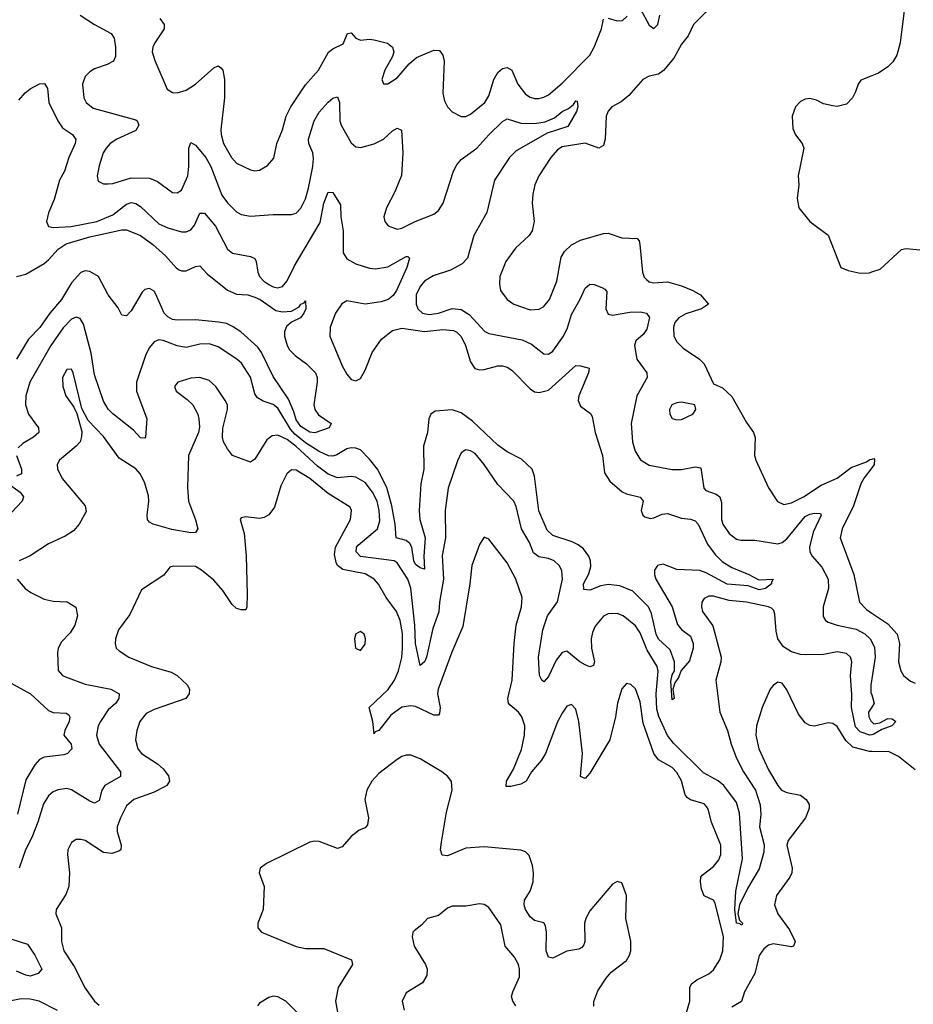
# Model space of a CAD drawing. Header units: inches. Extents: x 1954678 to 2060271, y 904822 to 1016299.
# Tile 47 of 256: x 1976284 to 1980182, y 941416 to 945711. Entities that reach past the tile are written whole.
import ezdxf

# ---------------------------------------------------------------- set-up
doc = ezdxf.new("R2010")
doc.units = ezdxf.units.IN
doc.header["$MEASUREMENT"] = 0
doc.layers.add('B9974', color=7, linetype='Continuous')
doc.layers.add('B9984', color=7, linetype='Continuous')

msp = doc.modelspace()

# ---------------------------------------------------------------- linework, layer by layer
at = {"layer": 'B9974', "color": 5}
for points, elevation in [([(1979330, 945795.3), (1979223.2, 945690), (1979199.2, 945640.8), (1979170, 945604.4), (1979136.8, 945543.2), (1979091.7, 945488.3), (1979070, 945472.9), (1979030, 945464.8), (1979001.7, 945450), (1978940.1, 945379.9), (1978907.2, 945352.8), (1978867.2, 945330), (1978850, 945311.3), (1978841.2, 945290), (1978837.4, 945190), (1978830, 945161.2), (1978810, 945149.6), (1978750, 945171.3), (1978650, 945155.4), (1978630, 945143.2), (1978600.9, 945110), (1978548.9, 945030), (1978530.2, 944990), (1978521.5, 944950), (1978519.6, 944910), (1978528, 944830), (1978519, 944790), (1978505.7, 944770), (1978446.1, 944713.9), (1978404.2, 944655.8), (1978378.5, 944590), (1978376.3, 944556.3), (1978380.3, 944530), (1978410.1, 944490.1), (1978439.5, 944470), (1978510, 944445.5), (1978550, 944447.5), (1978570, 944459.1), (1978595.2, 944490), (1978627.3, 944570), (1978645.9, 944674.1), (1978660.7, 944699.3), (1978690, 944728.9), (1978730, 944749), (1978830, 944778.3), (1978850, 944779), (1978910, 944759.8), (1978976.5, 944756.5), (1978986.3, 944746.3), (1978989.4, 944729.4), (1979000.7, 944610), (1979008.1, 944588.1), (1979017.4, 944577.4), (1979030, 944567.6), (1979050, 944563), (1979110, 944567.6), (1979170, 944550.2), (1979219.5, 944530), (1979253.4, 944510), (1979287.7, 944470), (1979257.3, 944450), (1979190, 944427.7), (1979159.2, 944410), (1979142, 944390), (1979135.1, 944370), (1979137.5, 944330), (1979150, 944306), (1979178, 944278), (1979249.4, 944229.4), (1979268.9, 944210), (1979310, 944122.8), (1979350, 944105.3), (1979390, 944067.6), (1979454, 943954), (1979484, 943910), (1979491.9, 943888.1), (1979488.9, 943810), (1979495.3, 943790), (1979550, 943668.4), (1979589.4, 943609.4), (1979616.2, 943596.2), (1979650, 943603.1), (1979702.2, 943630), (1979779.4, 943680.6), (1979850, 943710.6), (1979910, 943757), (1979978, 943782), (1979992.2, 943792.2), (1980000, 943794)], 580), ([(1978990, 945759.6), (1979030, 945686.5), (1979050, 945671.8), (1979066.9, 945690), (1979076.5, 945730)], 580), ([(1976548, 945730), (1976609.4, 945689.4), (1976682.6, 945650), (1976696.1, 945630), (1976701.6, 945590), (1976701.3, 945550), (1976693.4, 945530), (1976665.2, 945514.8), (1976610, 945495.9), (1976590, 945483.5), (1976570, 945463), (1976557.7, 945430), (1976563.2, 945370), (1976573.2, 945350), (1976604, 945324), (1976790, 945273.4), (1976796, 945270), (1976803.9, 945250), (1976790, 945227.1), (1976707.9, 945190), (1976678.8, 945170), (1976661, 945150), (1976647.8, 945130), (1976630, 945072.7), (1976622.4, 945030), (1976625.8, 945005.8), (1976650, 944994.9), (1976670, 944994.3), (1976690, 944996.1), (1976770, 945020.4), (1976850, 945019.4), (1976884.8, 945004.8), (1976950, 944956.9), (1976970, 944954.9), (1976990, 944967.6), (1977016.5, 945030), (1977021.9, 945070), (1977022, 945150), (1977030, 945175.3), (1977050, 945162.8), (1977095.2, 945110), (1977116.9, 945070), (1977165.4, 944945.4), (1977190, 944911.2), (1977230, 944872.3), (1977250, 944861.2), (1977290, 944852.9), (1977390, 944861.3), (1977470, 944860.3), (1977490, 944867.4), (1977510, 944888.7), (1977530, 944928.8), (1977544, 944976), (1977562.8, 945070), (1977565.1, 945105.1), (1977561.9, 945130), (1977544.7, 945170), (1977543.8, 945190), (1977567.7, 945270), (1977590, 945307.5), (1977630, 945351.2), (1977650, 945368.9), (1977670, 945373.4), (1977678.2, 945350), (1977679.8, 945270), (1977686.3, 945250), (1977730, 945173.1), (1977750, 945155.8), (1977772.4, 945152.4), (1977830, 945169.4), (1977870.4, 945189.6), (1977910, 945225.2), (1977930, 945237), (1977948.5, 945228.5), (1977955, 945130), (1977949.1, 945030.9), (1977919.7, 944960.3), (1977883.1, 944890), (1977872.4, 944850), (1977877.1, 944830), (1977891.6, 944811.6), (1977930, 944797.6), (1977950, 944801.1), (1978009.2, 944830.8), (1978090, 944862.3), (1978110, 944878), (1978130.4, 944910), (1978176, 945050), (1978190, 945078.2), (1978210, 945100.8), (1978278.3, 945150), (1978330, 945208.6), (1978390, 945266.4), (1978410, 945278.6), (1978470, 945258.7), (1978530, 945258), (1978575.4, 945264.6), (1978616.8, 945283.2), (1978650, 945310.1), (1978677, 945323), (1978699.3, 945340.7), (1978710, 945357.1), (1978715.8, 945355.8), (1978718.2, 945330), (1978713.1, 945310), (1978675.3, 945244.7), (1978584.3, 945215.7), (1978450, 945137.9), (1978420.4, 945110), (1978354.6, 945010), (1978321.8, 944870), (1978264.2, 944770), (1978237.2, 944670), (1978213.8, 944646.2), (1978162.6, 944617.4), (1978087, 944593), (1978049.3, 944570), (1978030, 944547.3), (1978013.5, 944510), (1978013.2, 944470), (1978019.8, 944450), (1978040.2, 944430), (1978070, 944424.1), (1978110, 944430.5), (1978170, 944451), (1978210, 944447.2), (1978244.8, 944424.8), (1978312.2, 944350), (1978330, 944341.8), (1978474.9, 944314.9), (1978516, 944296), (1978570, 944253.6), (1978590, 944252.3), (1978610, 944264.2), (1978655.2, 944330), (1978672.9, 944367.1), (1978690, 944425.2), (1978728.5, 944491.5), (1978750, 944539.5), (1978770, 944556.9), (1978790, 944555.5), (1978822.7, 944542.7), (1978835.9, 944535.9), (1978844.6, 944524.6), (1978840.5, 944450), (1978850, 944426.2), (1978870, 944421.9), (1978945.6, 944434.4), (1978990, 944436.2), (1979017.3, 944430), (1979031, 944411), (1979019.5, 944360.5), (1979003, 944337), (1978971.3, 944310), (1978964.9, 944290), (1978975.5, 944230), (1979019.7, 944170), (1979021.3, 944150), (1978975, 944070), (1978951, 943950), (1978956.6, 943870), (1978968.2, 943828.2), (1978991.5, 943791.5), (1979030, 943767.7), (1979130, 943748.5), (1979170, 943748.4), (1979230, 943760.7), (1979255.3, 943755.3), (1979267.2, 943667.2), (1979276.7, 943656.7), (1979321.6, 943641.6), (1979338, 943630), (1979345.3, 943605.3), (1979345.7, 943530), (1979350.1, 943510), (1979377.7, 943470), (1979410, 943445.5), (1979430, 943441.1), (1979490, 943440.7), (1979590, 943423.9), (1979610, 943430.8), (1979630, 943446), (1979710, 943543), (1979730, 943553.8), (1979750, 943558), (1979776.1, 943556.1), (1979779, 943550), (1979744.3, 943475.7), (1979729.1, 943410), (1979731, 943390), (1979740.4, 943370), (1979782.9, 943322.9), (1979809.7, 943270), (1979812, 943230), (1979788.1, 943150), (1979788.2, 943108.2), (1979799.2, 943090), (1979810, 943083.5), (1979850, 943070.1), (1979932.5, 943052.5), (1979970, 943031.9), (1979993.2, 943010), (1980000, 942996.5)], 560), ([(1976895.7, 945715.7), (1976914.2, 945690), (1976913.4, 945670), (1976873.4, 945610), (1976864.3, 945590), (1976862.3, 945570), (1976872.6, 945532.6), (1976927.6, 945407.6), (1976950, 945393.7), (1976970, 945392), (1977010, 945402.6), (1977050, 945429.1), (1977130, 945500.2), (1977150, 945508.8), (1977160.7, 945500.7), (1977170.1, 945490.1), (1977177.6, 945450), (1977176.6, 945370), (1977161.4, 945230), (1977162.2, 945210), (1977173.1, 945170), (1977207.5, 945110), (1977230, 945084.8), (1977290, 945056.1), (1977310, 945051.9), (1977330, 945054.2), (1977364.9, 945075.1), (1977392.9, 945107.1), (1977405.2, 945170), (1977430.6, 945230), (1977446, 945290), (1977466.9, 945330), (1977530, 945426), (1977586.6, 945490), (1977631, 945569), (1977650, 945584.1), (1977695.3, 945604.7), (1977714, 945650), (1977730, 945653.4), (1977750.3, 945630), (1977770, 945620.9), (1977810, 945625.7), (1977830, 945623), (1977887.9, 945607.9), (1977910.4, 945590), (1977916.4, 945570), (1977910.4, 945550), (1977877.1, 945490), (1977863, 945450), (1977870.9, 945430.9), (1977890, 945430.7), (1977930, 945457.1), (1977982, 945518), (1978014.7, 945545.3), (1978090, 945577.7), (1978115.5, 945575.5), (1978130, 945556.3), (1978134.6, 945530), (1978129.2, 945390), (1978136.7, 945356.7), (1978150.4, 945330), (1978170, 945308.2), (1978208.9, 945288.9), (1978230, 945288.9), (1978250, 945298.3), (1978312.4, 945350), (1978330, 945378.7), (1978351.9, 945450), (1978370, 945479.7), (1978390, 945497.1), (1978410, 945501.5), (1978430, 945490.2), (1978455.9, 945430), (1978490, 945385.8), (1978510, 945372.7), (1978530, 945366.4), (1978550, 945366.6), (1978570, 945372.9), (1978590, 945383.5), (1978650, 945433.6), (1978770, 945556.4), (1978789.6, 945590), (1978821.8, 945670), (1978830, 945712.3)], 580), ([(1978850, 945717.4), (1978890, 945705), (1978913.5, 945706.5), (1978933.4, 945726.6)], 580), ([(1980000, 945465.7), (1979953, 945447), (1979940.7, 945430), (1979930, 945395.3), (1979916.3, 945370), (1979890, 945342.7), (1979850, 945332.3), (1979830, 945335.1), (1979790, 945343.6), (1979759.3, 945359.3), (1979730, 945366.9), (1979710, 945364), (1979690, 945354.3), (1979667.2, 945330), (1979653.8, 945290), (1979655.5, 945235.5), (1979668.2, 945208.2), (1979697.1, 945170), (1979704.4, 945150), (1979679.3, 945030), (1979681.6, 944990), (1979675.5, 944930), (1979683, 944890), (1979730, 944830.6), (1979810.3, 944770.3), (1979866, 944630), (1979897, 944617), (1979950, 944605.3), (1979990, 944607), (1980000, 944610.3)], 620), ([(1976280.7, 945359.3), (1976308.3, 945391.7), (1976330, 945408.9), (1976370, 945430.4), (1976392, 945432), (1976404.9, 945410), (1976410.2, 945350), (1976450, 945268.8), (1976470, 945239.1), (1976513.4, 945210), (1976528.1, 945188.1), (1976526.2, 945170), (1976498, 945110), (1976479.5, 945050), (1976458, 945010), (1976434, 944926), (1976408.8, 944868.8), (1976400.9, 944830), (1976409.2, 944809.2), (1976430, 944803.5), (1976508.4, 944808.4), (1976619.7, 944830), (1976690, 944859.4), (1976750, 944905.5), (1976770, 944913.3), (1976790, 944909.5), (1976810, 944895.5), (1976890, 944820.4), (1976930, 944802.2), (1976990, 944785.9), (1977010, 944785.9), (1977030, 944794), (1977046.1, 944813.9), (1977070, 944866), (1977090, 944866.2), (1977137.8, 944810), (1977190.1, 944710.1), (1977211.7, 944691.7), (1977290, 944678), (1977309.1, 944669.1), (1977315.9, 944655.9), (1977322, 944610), (1977330.1, 944590), (1977348.1, 944570), (1977370, 944555.7), (1977390, 944545.1), (1977410, 944541.4), (1977430, 944547.2), (1977450, 944571.4), (1977482.6, 944637.4), (1977594.1, 944825.9), (1977610.5, 944909.6), (1977630, 944957.6), (1977650, 944956.4), (1977683.2, 944903.2), (1977684.1, 944850), (1977694.6, 944790), (1977694, 944694), (1977710, 944667.2), (1977750, 944645), (1977810, 944627.4), (1977835.6, 944624.4), (1977890, 944633.2), (1977970, 944677.7), (1977977.3, 944677.3), (1977983.8, 944670), (1977971.9, 944630), (1977928, 944530), (1977913.1, 944506.9), (1977891.6, 944490), (1977860.3, 944479.7), (1977790, 944470.3), (1977710, 944484), (1977688.7, 944471.3), (1977661.3, 944430), (1977638, 944370), (1977637.2, 944330), (1977690, 944200.5), (1977710, 944164), (1977730, 944140.5), (1977750, 944134.9), (1977770, 944146), (1977790, 944182.4), (1977820.6, 944259.4), (1977862.5, 944317.5), (1977910, 944355), (1977950, 944365), (1978050, 944350.1), (1978130, 944359.6), (1978175.5, 944355.5), (1978190, 944348.1), (1978210, 944328.3), (1978229, 944290), (1978250, 944218), (1978269.3, 944189.3), (1978290, 944183.3), (1978310, 944185), (1978370, 944200.5), (1978390, 944200.9), (1978410, 944195), (1978430, 944182), (1978510, 944101.2), (1978530, 944086.7), (1978550, 944083.8), (1978590, 944095.2), (1978710, 944201.7), (1978730, 944201.5), (1978767.7, 944190), (1978765.2, 944170), (1978722.9, 944070), (1978719.6, 944050), (1978730, 944024.4), (1978773, 943993), (1978780.5, 943980.5), (1978794.5, 943910), (1978825.2, 943810), (1978834.7, 943734.7), (1978858.2, 943698.2), (1978911.6, 943651.6), (1978930, 943642.7), (1978990, 943628.5), (1979002.8, 943610), (1978994.5, 943570), (1979001.8, 943550), (1979010, 943541.5), (1979034.5, 943534.5), (1979050, 943537.2), (1979085.6, 943554.4), (1979110, 943556.3), (1979170, 943536), (1979210, 943532.5), (1979230, 943525.2), (1979242.6, 943510), (1979283.4, 943423.4), (1979317.4, 943377.4), (1979347.6, 943347.6), (1979390, 943320.6), (1979464.9, 943290), (1979507.2, 943267.2), (1979570.3, 943270.3), (1979562.5, 943257.5), (1979563.8, 943250), (1979537.4, 943230), (1979510, 943223.4), (1979462, 943242), (1979370, 943248.9), (1979278.1, 943298.1), (1979250, 943308.1), (1979150, 943311.9), (1979090, 943335.9), (1979066.5, 943330), (1979053.2, 943310), (1979052.7, 943290), (1979058.6, 943270), (1979130, 943150.3), (1979153, 943073), (1979171.2, 943051.2), (1979210, 943022), (1979222, 942990), (1979220.9, 942970), (1979205.8, 942914.2), (1979168.7, 942871.3), (1979158, 942842), (1979142, 942818), (1979132.7, 942790), (1979138, 942750), (1979130, 942744), (1979124.7, 942824.7), (1979130, 942853), (1979139.7, 942870), (1979140.3, 942910), (1979121.5, 942961.5), (1979070, 943009.2), (1979059.7, 943030), (1979040.2, 943120.2), (1979026.1, 943150), (1978958, 943218), (1978901.6, 943241.6), (1978850, 943247.1), (1978819.1, 943240.9), (1978770, 943222.3), (1978744.9, 943224.9), (1978743.1, 943250), (1978766.2, 943293.8), (1978774.5, 943325.4), (1978773.5, 943350), (1978766, 943370), (1978742.4, 943402.4), (1978720.1, 943420.1), (1978693.8, 943433.8), (1978610, 943461), (1978584.4, 943484.4), (1978547.7, 943567.7), (1978530, 943719.3), (1978519.2, 943750), (1978473.1, 943793.1), (1978410, 943825.9), (1978370, 943855.3), (1978258.9, 943958.9), (1978210, 943995.4), (1978170, 944009.4), (1978096.5, 944003.5), (1978077.4, 943990), (1978068.4, 943970), (1978062.2, 943910), (1978045.1, 943850), (1978047.3, 943750), (1978033.2, 943686.8), (1978025.6, 943570), (1978029.6, 943530), (1978052.8, 943450), (1978046.4, 943370), (1978050, 943314), (1978030, 943319.8), (1978010, 943334.8), (1978002.4, 943350), (1977993.6, 943410), (1977985.9, 943425.8), (1977970, 943438.4), (1977925.6, 943450), (1977920.9, 943510), (1977906.9, 943590), (1977885.4, 943670), (1977844.2, 943750), (1977810, 943794.4), (1977770, 943834), (1977750, 943842), (1977730, 943843.9), (1977710, 943838.5), (1977667.2, 943812.8), (1977650, 943807), (1977631.1, 943808.9), (1977590, 943826.6), (1977530, 943865.7), (1977483.3, 943903.3), (1977464.3, 943924.3), (1977410, 944016.1), (1977390, 944032.6), (1977346.1, 944046.1), (1977320.7, 944060.7), (1977310, 944078), (1977290, 944152.1), (1977251.9, 944211.9), (1977231.1, 944230), (1977150, 944283.6), (1977110, 944296.7), (1977070, 944295.9), (1977010, 944281.5), (1976970, 944288.6), (1976909.1, 944310.9), (1976890, 944314), (1976870, 944305.1), (1976850, 944281.3), (1976834.2, 944250), (1976793.3, 944130), (1976793.3, 944090), (1976838.5, 943970), (1976833.1, 943890), (1976830, 943885.6), (1976810, 943886.8), (1976779.6, 943919.6), (1976690, 943991.7), (1976670, 944012.1), (1976650, 944046.2), (1976610, 944161.3), (1976595.6, 944255.6), (1976562.7, 944382.7), (1976547.5, 944407.5), (1976530, 944413.5), (1976510, 944404.8), (1976473, 944367), (1976419.6, 944290), (1976327.4, 944130), (1976311, 944070), (1976308.6, 944030), (1976322.9, 943990), (1976366.2, 943930), (1976366.9, 943910), (1976344.6, 943890), (1976297.8, 943862.2), (1976277.5, 943842.5)], 540), ([(1976270, 944590.2), (1976310, 944600.5), (1976390, 944647.4), (1976410, 944663), (1976451.7, 944710), (1976487.1, 944732.9), (1976590, 944763.1), (1976730, 944793.3), (1976750, 944793.3), (1976810, 944768.8), (1976864.1, 944730), (1976920.3, 944680.3), (1976967.5, 944627.5), (1976980, 944620), (1976990, 944614.8), (1977010, 944615.5), (1977050, 944633.4), (1977070, 944636.9), (1977101.9, 944601.9), (1977190, 944530.7), (1977230, 944513.6), (1977278.8, 944510), (1977310, 944500.8), (1977332.9, 944490), (1977401.5, 944441.5), (1977430, 944436.2), (1977470, 944439.3), (1977502.2, 944457.7), (1977510, 944470.5), (1977524.1, 944475.9), (1977530, 944484.7), (1977531.3, 944450), (1977523.7, 944430), (1977508.4, 944410), (1977469.4, 944390.6), (1977447.3, 944372.7), (1977438.3, 944350), (1977438.7, 944330), (1977450.1, 944290.1), (1977460.7, 944270), (1977485.5, 944245.5), (1977534.6, 944210), (1977573.6, 944170), (1977580.9, 944150), (1977581.7, 944130), (1977566.8, 944030), (1977570.6, 944010), (1977586.6, 943986.6), (1977642.8, 943950), (1977633.4, 943930), (1977571.6, 943908.4), (1977550, 943912), (1977510, 943936), (1977490, 943965.8), (1977480.2, 944000.2), (1977455.9, 944055.9), (1977390, 944154), (1977338.6, 944258.6), (1977322.6, 944282.6), (1977248.7, 944348.7), (1977212.5, 944372.5), (1977185.2, 944385.2), (1977151.6, 944391.6), (1977050, 944401.3), (1976970, 944399.6), (1976950, 944403.6), (1976930, 944413.9), (1976914.4, 944430), (1976876.7, 944516.7), (1976870, 944527), (1976850, 944538.6), (1976830, 944533.2), (1976818.5, 944521.5), (1976770, 944441.3), (1976750, 944418.4), (1976730, 944421.2), (1976713.1, 944453.1), (1976669.8, 944510), (1976627.6, 944590), (1976590, 944612.7), (1976570, 944614.5), (1976550, 944608.3), (1976510, 944563.2), (1976466.8, 944490), (1976415.8, 944430), (1976371.5, 944368.5), (1976322.3, 944317.7), (1976270.1, 944229.9)], 520), ([(1980000, 942591.6), (1979992, 942590), (1979950, 942604.7), (1979930, 942625.6), (1979911.6, 942710), (1979913.9, 942766.1), (1979908.1, 942850), (1979913.3, 942910), (1979908.2, 942930), (1979890, 942946.8), (1979850, 942952.7), (1979790, 942942.2), (1979710, 942940.9), (1979690, 942942.1), (1979650, 942953.6), (1979615.4, 942975.4), (1979590.9, 943010), (1979583.5, 943043.5), (1979578.2, 943118.2), (1979573.1, 943133.1), (1979563.3, 943143.3), (1979550.3, 943150.3), (1979454, 943170), (1979377.9, 943177.9), (1979310, 943196.5), (1979290, 943196.8), (1979270, 943186), (1979259.6, 943170), (1979257.6, 943150), (1979262.8, 943130), (1979306.5, 943066.5), (1979344.2, 942930), (1979342.8, 942910), (1979320.2, 942830), (1979337.7, 942690), (1979370.5, 942610.5), (1979387.4, 942550), (1979410.5, 942490), (1979441, 942430), (1979493.5, 942350), (1979513.6, 942286.4), (1979515.9, 942244.1), (1979510.1, 942190), (1979531.3, 942111.3), (1979530, 942079.3), (1979510, 942006.3), (1979458.3, 941921.7), (1979423.8, 941850), (1979416.5, 941810), (1979423, 941783), (1979436.3, 941770), (1979435.2, 941764.8), (1979430, 941761.2), (1979426.5, 941766.5), (1979410, 941769.8), (1979403.8, 941830), (1979408.2, 941910), (1979436.8, 942050), (1979423.3, 942250), (1979410, 942296.5), (1979355.1, 942370), (1979330, 942390.7), (1979266.2, 942426.2), (1979135.6, 942555.6), (1979109.1, 942589.1), (1979071.3, 942671.3), (1979062.8, 942702.8), (1979060.7, 942770), (1979068.4, 942868.4), (1979064.7, 942890), (1979020.3, 942960.3), (1978990, 943036), (1978970, 943067.4), (1978915.8, 943110), (1978890, 943121.1), (1978850, 943119.8), (1978830, 943108.9), (1978794.1, 943066), (1978782.2, 943037.8), (1978776.8, 943010), (1978778.2, 942970), (1978791, 942910), (1978786.6, 942893.4), (1978770, 942888.2), (1978750, 942897.2), (1978727.6, 942910), (1978670, 942956.4), (1978650, 942951), (1978623.3, 942916.7), (1978590, 942845.4), (1978570, 942822.4), (1978560.7, 942830), (1978550.9, 942850.9), (1978546.8, 942930), (1978565.1, 943050), (1978585.4, 943110), (1978630, 943171.8), (1978651.3, 943270), (1978648.6, 943308.6), (1978636.5, 943330), (1978615.6, 943350), (1978590, 943359.9), (1978547.9, 943367.9), (1978525.1, 943385.1), (1978506.8, 943430), (1978472.5, 943490), (1978450, 943586.6), (1978438.8, 943610), (1978370, 943683.1), (1978310, 943770.8), (1978270, 943817.8), (1978250, 943830.8), (1978230, 943834.5), (1978210, 943821.3), (1978192.8, 943787.2), (1978152.4, 943667.6), (1978139.6, 943570), (1978140.9, 943450), (1978127, 943373), (1978131.8, 943270), (1978114.9, 943170), (1978112.2, 943127.8), (1978085.3, 943054.7), (1978057.6, 942930), (1978050, 942909.7), (1978030, 942894), (1978010, 942989.3), (1978006.8, 943070), (1977990.6, 943230.6), (1977977.1, 943270), (1977930, 943341.2), (1977916.9, 943350), (1977770, 943369.9), (1977751.3, 943390), (1977753, 943410), (1977760.7, 943419.3), (1977844.2, 943490), (1977855.3, 943524.7), (1977852.3, 943570), (1977842.4, 943610), (1977822.7, 943650), (1977790, 943691.9), (1977750, 943715.9), (1977730, 943718.5), (1977670, 943712.8), (1977630, 943728.7), (1977582.9, 943762.9), (1977490, 943849.6), (1977450, 943879.2), (1977410, 943898.8), (1977385, 943895), (1977361.7, 943878.3), (1977310, 943793.6), (1977290, 943780.5), (1977212.7, 943810), (1977190, 943839.3), (1977173.3, 943870), (1977167.8, 943890), (1977169.6, 943929.6), (1977190.6, 944010), (1977189.8, 944030), (1977179.8, 944050), (1977139.3, 944110), (1977110, 944136.4), (1977070, 944149.8), (1977030, 944147), (1976973.4, 944130), (1976958.4, 944110), (1976966.4, 944090), (1977014.4, 944054.4), (1977039, 944030), (1977060.3, 943990), (1977065.2, 943970), (1977067.4, 943932.6), (1977063.1, 943910), (1977020.3, 943810), (1977015.3, 943670), (1977020.1, 943610), (1977050.2, 943529.8), (1977060.3, 943490), (1977050, 943474.5), (1977030, 943472.4), (1976947.3, 943487.3), (1976865.6, 943510), (1976850, 943518.7), (1976841.8, 943530), (1976839.5, 943550), (1976847, 943610), (1976845.6, 943634.4), (1976830, 943688.6), (1976810, 943727.8), (1976790, 943751.6), (1976717.5, 943797.5), (1976650, 943891.9), (1976583.1, 943963.1), (1976555.2, 944015.2), (1976517.7, 944170), (1976510, 944186.6), (1976490, 944185.1), (1976470.3, 944150), (1976472, 944110), (1976485.3, 944070), (1976520.3, 944020.3), (1976532.8, 943992.8), (1976554.3, 943914.3), (1976553.1, 943893.1), (1976546.9, 943870), (1976530.3, 943850), (1976456.9, 943790), (1976446.7, 943770), (1976449.1, 943750.9), (1976469.5, 943710), (1976569.1, 943590), (1976573.8, 943566.2), (1976543.6, 943510), (1976518.6, 943481.4), (1976482, 943458), (1976410, 943424), (1976330, 943372), (1976281.6, 943350)], 560), ([(1976269.5, 943810), (1976291, 943750), (1976291.8, 943730), (1976270, 943719.1)], 540), ([(1979189.4, 941370), (1979206.2, 941430), (1979207.3, 941490), (1979214.7, 941505.3), (1979237, 941523), (1979290, 941548.3), (1979310, 941566.8), (1979337.2, 941610), (1979351.1, 941650), (1979353, 941710), (1979316.9, 941856.9), (1979309.8, 941869.8), (1979269, 941889), (1979258.2, 941918.1), (1979253.3, 941950), (1979254.2, 941970), (1979260.5, 941979.5), (1979310, 942016.6), (1979334, 942046), (1979342.3, 942070), (1979342.2, 942110), (1979302, 942210), (1979287.3, 942267.3), (1979279.5, 942279.5), (1979269.5, 942290), (1979210, 942307.4), (1979196.4, 942316.4), (1979186, 942330), (1979170, 942391.2), (1979150, 942427.3), (1979130, 942448.7), (1979070, 942482.6), (1979049.3, 942509.3), (1979002.7, 942642.7), (1978990, 942736), (1978970, 942791.5), (1978950, 942811.3), (1978930, 942815.1), (1978910, 942791.8), (1978890.8, 942730), (1978882.9, 942670), (1978857.5, 942570), (1978770, 942423.9), (1978750, 942401.1), (1978729.9, 942409.9), (1978738.1, 942510), (1978723.2, 942650), (1978710, 942703.6), (1978690, 942724.2), (1978670, 942716.3), (1978650, 942686), (1978630, 942648.2), (1978577.6, 942510), (1978559.5, 942480.5), (1978516.1, 942430), (1978493.6, 942390), (1978470, 942376.2), (1978425.5, 942365.5), (1978406.4, 942366.4), (1978406.6, 942390), (1978437.8, 942442.2), (1978473.1, 942526.9), (1978486.4, 942590), (1978486.5, 942630), (1978474.5, 942670), (1978458.9, 942690), (1978422, 942722), (1978415.9, 942730), (1978412.7, 942750), (1978432.5, 942830), (1978440.5, 942990), (1978449.1, 943070), (1978472.4, 943150), (1978476.2, 943190), (1978447.2, 943270), (1978410, 943342.3), (1978330, 943445.1), (1978310, 943453.2), (1978290, 943421.2), (1978256.2, 943330), (1978247.8, 943250), (1978216.4, 943063.6), (1978168.2, 942951.8), (1978108.4, 942790), (1978106.7, 942770), (1978117.3, 942710), (1978115.3, 942684.7), (1978110, 942676.9), (1978090, 942677), (1978010, 942715.4), (1977990, 942718.5), (1977950, 942711.7), (1977902.1, 942677.9), (1977850, 942609.8), (1977834.8, 942605.2), (1977830, 942596), (1977823.5, 942650), (1977808.4, 942710), (1977890.4, 942789.6), (1977918.1, 942830), (1977936.7, 942870), (1977950, 942928.4), (1977954.1, 942970), (1977953.9, 943033.9), (1977943.5, 943090), (1977927.7, 943130), (1977881.9, 943190), (1977849, 943249), (1977830.6, 943270.6), (1977790, 943293), (1977692.9, 943312.9), (1977669.8, 943329.8), (1977663.5, 943343.5), (1977657.4, 943377.4), (1977660.8, 943410), (1977726.9, 943530), (1977731.7, 943570), (1977724.8, 943584.8), (1977630, 943644.4), (1977550, 943709.4), (1977490, 943746.2), (1977470, 943747.4), (1977449.2, 943730), (1977422.5, 943677.5), (1977395.4, 943584.6), (1977370, 943551.3), (1977350, 943538.7), (1977330, 943534.3), (1977270, 943541.6), (1977250, 943537.2), (1977245.5, 943530), (1977263.1, 943470), (1977271.5, 943371.5), (1977275.5, 943204.5), (1977274.3, 943150), (1977270, 943137.2), (1977250, 943136.9), (1977230, 943143.1), (1977210, 943160.4), (1977170, 943221.4), (1977130, 943266.6), (1977076.1, 943310), (1977050, 943325.3), (1976953.1, 943326.9), (1976938, 943322), (1976912.1, 943287.9), (1976815.6, 943224.4), (1976764, 943116), (1976714.4, 943050), (1976701.3, 943010), (1976699.6, 942990), (1976705.3, 942970), (1976717.2, 942957.2), (1976760.5, 942930), (1976858, 942890), (1976944.2, 942864.2), (1976970.1, 942850.1), (1977014.4, 942810), (1977024.4, 942790), (1977022.4, 942770), (1977008, 942750), (1976870, 942701.3), (1976836, 942684), (1976808.5, 942650), (1976794.5, 942610), (1976788.7, 942570), (1976798.9, 942530), (1976815.3, 942510), (1976885.1, 942465.1), (1976910, 942442.4), (1976932.4, 942412.4), (1976937, 942390), (1976925.8, 942370), (1976916, 942364), (1976870, 942341.1), (1976781.7, 942310), (1976750, 942281.5), (1976722.8, 942230), (1976709.5, 942190), (1976709.1, 942169.1), (1976726.5, 942110), (1976724.4, 942090), (1976716.7, 942083.3), (1976686.1, 942073.9), (1976650, 942077.8), (1976570, 942130.9), (1976550, 942135.4), (1976530, 942135.1), (1976510, 942122), (1976493.7, 942090), (1976492, 942070), (1976500.8, 941990), (1976498.8, 941930), (1976485.5, 941894.6), (1976443.1, 941830), (1976441.3, 941810), (1976465.8, 941750), (1976466.2, 941690), (1976475.8, 941650), (1976520.9, 941580.9), (1976570, 941486.3), (1976609.5, 941429.5), (1976630, 941412.7)], 580), ([(1980000, 943755.4), (1979967, 943713), (1979953.4, 943686.6), (1979920.9, 943590), (1979871.2, 943490), (1979862.8, 943450), (1979922.6, 943290), (1979946.5, 943170), (1979977.5, 943137.5), (1980000, 943122.5)], 580), ([(1976228.9, 943691.1), (1976285.7, 943650), (1976300.9, 943630), (1976294.9, 943610), (1976205, 943515)], 540), ([(1976272.6, 943270), (1976307.9, 943230), (1976331.8, 943211.8), (1976390, 943183.5), (1976430, 943175.1), (1976491.2, 943171.2), (1976528.9, 943148.9), (1976536.1, 943110), (1976524, 943070), (1976503.5, 943036.5), (1976464.2, 942995.8), (1976451.9, 942968.1), (1976448.5, 942950), (1976451.7, 942871.7), (1976470.2, 942850.2), (1976484.2, 942844.2), (1976570, 942811.7), (1976682, 942790), (1976717.6, 942770), (1976716.9, 942750), (1976702.4, 942730), (1976670, 942700.8), (1976636.3, 942650), (1976625.7, 942630), (1976619.4, 942590), (1976630.2, 942550), (1976724, 942430), (1976724.2, 942410), (1976654.8, 942370), (1976642.6, 942350), (1976630, 942305.1), (1976610, 942294), (1976590, 942301.8), (1976510, 942350.8), (1976490, 942356.8), (1976450, 942352), (1976430, 942342.7), (1976410, 942326), (1976387.8, 942290), (1976362.8, 942210), (1976336.6, 942143.4), (1976308.8, 942090), (1976281.5, 942010)], 560), ([(1976230, 942825.4), (1976330.7, 942770.7), (1976410, 942698.1), (1976430, 942688.8), (1976486.4, 942686.4), (1976498, 942678), (1976502.4, 942670), (1976499.4, 942650), (1976480.5, 942610), (1976476.8, 942590), (1976508.2, 942550), (1976511.8, 942530), (1976492.9, 942510), (1976476.2, 942503.8), (1976390, 942494), (1976370, 942483.7), (1976350, 942460.8), (1976310, 942394.4), (1976274.2, 942245.8)], 540), ([(1980000, 942518.5), (1979990, 942518.7), (1979918.1, 942538.1), (1979886.8, 942566.8), (1979850, 942627.3), (1979830, 942641.1), (1979810, 942644), (1979750, 942629.7), (1979730, 942632.8), (1979710, 942643.5), (1979681.3, 942681.3), (1979630, 942787.8), (1979610, 942817.4), (1979590, 942820.5), (1979570, 942806.3), (1979557.7, 942790), (1979522.8, 942710), (1979497.7, 942630), (1979494.2, 942590), (1979507.4, 942530), (1979550, 942438.7), (1979590, 942370.4), (1979607.4, 942350), (1979630, 942339.6), (1979690, 942328.5), (1979714.9, 942310), (1979727.3, 942287.3), (1979727.6, 942270), (1979711.4, 942230), (1979636, 942130), (1979630.3, 942110), (1979653.4, 942010), (1979651.8, 941990), (1979643.2, 941970), (1979585.2, 941890), (1979575.5, 941850), (1979590.2, 941810), (1979641, 941741), (1979665.6, 941690), (1979658.7, 941670), (1979650, 941666.3), (1979570, 941679.6), (1979550, 941674), (1979530, 941658), (1979510, 941628.3), (1979490.1, 941549.9), (1979445.1, 941470), (1979431.5, 941428.5), (1979390, 941403.9)], 580), ([(1980000, 942835.4), (1979995.8, 942810), (1979996.7, 942776.7), (1980000, 942765.4)], 560), ([(1980000, 942712.6), (1979986, 942690), (1979987.3, 942670), (1979997.3, 942650), (1980000, 942647.7)], 560), ([(1978788.5, 941408.5), (1978788.3, 941428.3), (1978805.8, 941474.2), (1978842.6, 941530), (1978864, 941556), (1978930, 941607.2), (1978943.9, 941630), (1978949.8, 941650), (1978948.8, 941691.2), (1978928.1, 941790), (1978930.7, 941890.7), (1978910, 941946), (1978890, 941952.3), (1978870, 941940.7), (1978770, 941823.5), (1978752.5, 941790), (1978747.3, 941770), (1978748.4, 941690), (1978745, 941675), (1978736.3, 941663.7), (1978723.2, 941656.8), (1978670, 941648.1), (1978610, 941617.4), (1978590, 941621.1), (1978579.5, 941650), (1978582.1, 941730), (1978578, 941758), (1978570, 941770.9), (1978530, 941782), (1978510, 941797.4), (1978489.9, 941830), (1978483.8, 941850), (1978485.6, 941870), (1978510.6, 941910), (1978524, 941950), (1978525.5, 941990), (1978520.9, 942020.9), (1978505.8, 942065.8), (1978490, 942080.5), (1978470, 942088.4), (1978310, 942102.7), (1978230, 942097.7), (1978150, 942063.1), (1978126.6, 942066.6), (1978119.8, 942090), (1978123.2, 942123.2), (1978145.6, 942254.4), (1978169.8, 942350), (1978167.4, 942387.4), (1978151.1, 942410), (1978124.4, 942430), (1978030, 942486.2), (1977990, 942502.2), (1977970, 942502.8), (1977950, 942496.9), (1977930, 942484.4), (1977850, 942422.5), (1977819.5, 942390), (1977798.2, 942350), (1977789.5, 942310), (1977805, 942230), (1977800.8, 942199.2), (1977790, 942185.6), (1977765.1, 942174.9), (1977730, 942148), (1977690, 942102.4), (1977670, 942095.8), (1977590, 942126), (1977570, 942127.8), (1977550, 942123.6), (1977360.7, 942030), (1977333.4, 942010), (1977328.2, 941990), (1977350.3, 941930), (1977345.7, 941830), (1977323.1, 941770), (1977322.4, 941750), (1977338, 941730), (1977490, 941668.3), (1977530, 941659.1), (1977610, 941659.5), (1977730.4, 941610), (1977735.3, 941590), (1977672.8, 941490), (1977661.5, 941430), (1977670, 941382)], 620), ([(1978448.3, 941410), (1978434.8, 941430), (1978429.7, 941450), (1978434.2, 941470), (1978463.7, 941536.3), (1978464, 941570), (1978459, 941590), (1978441.9, 941621.9), (1978401, 941670), (1978382.5, 941762.5), (1978330, 941838.7), (1978310, 941851.3), (1978290, 941854), (1978230, 941843.5), (1978170, 941844), (1978150, 941835.8), (1978110, 941804), (1978062.8, 941790), (1978038, 941762), (1978003.8, 941736.2), (1977998.8, 941730), (1977996.3, 941710), (1978004.4, 941670), (1978054, 941590), (1978061.3, 941570), (1978059, 941541), (1978040.7, 941510), (1977970, 941466), (1977952.4, 941430), (1977961.3, 941390)], 640), ([(1976250, 941700.7), (1976318.2, 941678.2), (1976350.4, 941630.4), (1976380.7, 941570), (1976363.9, 941550), (1976330, 941539.5), (1976310, 941542.5), (1976270, 941561.1)], 560), ([(1976448.5, 941388.5), (1976369.3, 941429.3), (1976330, 941439.1), (1976290, 941440.2), (1976239.1, 941430)], 580), ([(1977546.7, 941326.7), (1977444.5, 941430), (1977410, 941448), (1977390, 941450.9), (1977370, 941446.3), (1977330, 941420.7), (1977321.3, 941410)], 620)]:
    msp.add_lwpolyline(points, dxfattribs=dict(at, elevation=elevation))
for points, elevation in [([(1979170, 944042.6), (1979150, 944039.8), (1979128.8, 944030), (1979118.7, 944010), (1979119.5, 943990), (1979130, 943970.7), (1979150, 943965.7), (1979170, 943967.4), (1979219.3, 943990), (1979233.2, 944010), (1979228.7, 944030)], 580), ([(1977770, 943042.4), (1977750, 943031.3), (1977744, 943010), (1977749.1, 942969.1), (1977770, 942959.3), (1977790, 942986.8), (1977792.4, 943010), (1977787, 943030)], 620)]:
    msp.add_lwpolyline(points, close=True, dxfattribs=dict(at, elevation=elevation))
at = {"layer": 'B9984', "color": 5}
for points, elevation in [([(1980141.7, 945750), (1980125, 945610), (1980110, 945555.8), (1980093, 945527), (1980070, 945504.8), (1980030, 945477.6), (1980000, 945465.7)], 620), ([(1980000, 944610.3), (1980037.4, 944622.6), (1980130, 944707.7), (1980150, 944712.4), (1980210, 944706.7)], 620), ([(1980000, 943794), (1980010, 943796.3), (1980012.8, 943792.7), (1980011.3, 943770), (1980000, 943755.4)], 580), ([(1980000, 943122.5), (1980070, 943075.9), (1980111.4, 943030), (1980121.3, 942990), (1980116.8, 942910), (1980126.7, 942870), (1980139.1, 942850), (1980170, 942825.2), (1980190, 942816.6)], 580), ([(1980000, 942996.5), (1980012.2, 942972.2), (1980015.8, 942930), (1980000, 942835.4)], 560), ([(1980000, 942765.4), (1980010.5, 942729.5), (1980000, 942712.6)], 560), ([(1980000, 942647.7), (1980010, 942639.1), (1980035.9, 942644.1), (1980070, 942662.4), (1980090, 942661.6), (1980104.9, 942650), (1980087.3, 942630), (1980044.9, 942615.1), (1980010, 942593.6), (1980000, 942591.6)], 560), ([(1980190, 942438.7), (1980116.5, 942496.5), (1980076.9, 942516.9), (1980000, 942518.5)], 580)]:
    msp.add_lwpolyline(points, dxfattribs=dict(at, elevation=elevation))

doc.saveas('drawing.dxf')
